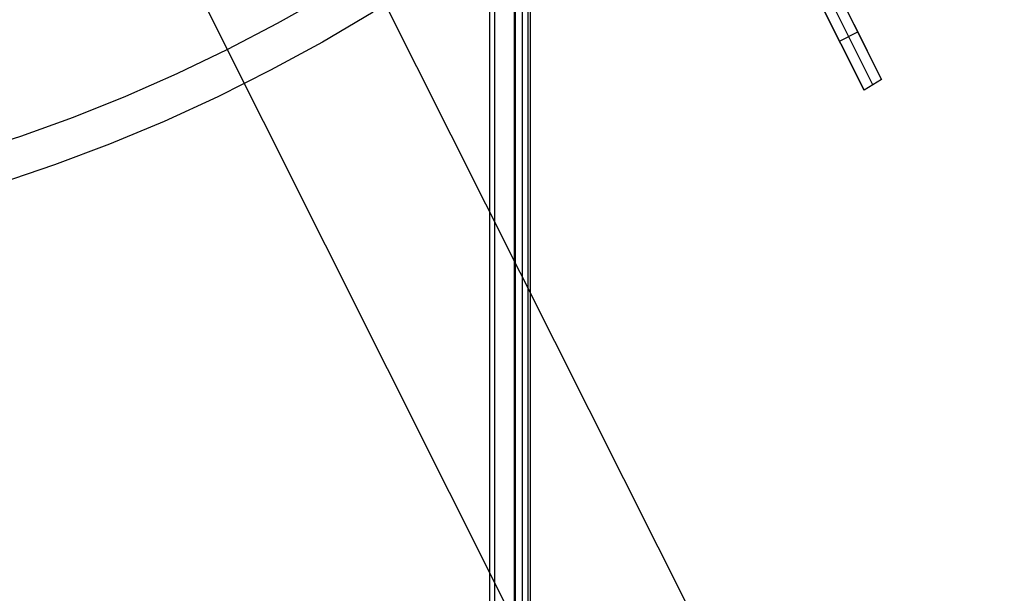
# Model space of a CAD drawing. Header units: millimetres. Extents: x 6038 to 7358, y -8545 to -7225.
# Tile 188 of 256: x 6725 to 6773, y -7985 to -7956. Entities that reach past the tile are written whole.
import ezdxf

# ---------------------------------------------------------------- set-up
doc = ezdxf.new("R2010")
doc.units = ezdxf.units.MM
doc.layers.add('color', color=7, linetype='Continuous')
doc.layers.add('luz', color=7, linetype='Continuous')

msp = doc.modelspace()

# ---------------------------------------------------------------- linework, layer by layer
at = {"color": 7, "true_color": 0xffffff}
for p, q in [((6747.902, -8544.667, 51.746), (6747.902, -7914.667, 51.746)), ((6747.902, -8544.667, 51.746), (6747.902, -7914.667, 51.746)), ((6748.127, -7914.667, 51.72), (6748.127, -8544.667, 51.72)), ((6749.101, -8544.667, 52.495), (6749.101, -7914.667, 52.495)), ((6749.101, -8544.667, 52.495), (6749.101, -7914.667, 52.495)), ((6749.139, -7914.667, 57.105), (6749.139, -8544.667, 57.105)), ((6749.139, -7914.667, 57.105), (6749.139, -8544.667, 57.105)), ((6749.495, -8544.667, 54.2), (6749.495, -7914.667, 54.2)), ((6749.762, -7914.667, 56.66), (6749.762, -8544.667, 56.66)), ((6749.889, -8544.667, 55.905), (6749.889, -7914.667, 55.905)), ((6749.889, -8544.667, 55.905), (6749.889, -7914.667, 55.905))]:
    msp.add_line(p, q, dxfattribs=at)
at = {"layer": 'color', "color": 254, "true_color": 0xcad1ee}
for p, q in [((6725.688, -7939.283, 26.2), (6764.627, -8016.98, -10.843)), ((6731.92, -7951.717, 22.446), (6766.595, -8020.907, -10.541)), ((6766.665, -7959.649, 8.994), (6764.293, -7954.916, 3.7)), ((6764.722, -7954.654, 11.117), (6767.094, -7959.388, 8.953)), ((6764.722, -7954.654, 11.117), (6767.094, -7959.388, 8.953)), ((6767.094, -7959.388, 8.953), (6764.722, -7954.654, 3.658)), ((6766.393, -7957.989, 7.388), (6764.722, -7954.654, 7.388)), ((6767.094, -7959.388, 8.953), (6764.722, -7954.654, 3.658)), ((6739.875, -7955.297, 17.309), (6737.481, -7956.652, 17.309)), ((6766.237, -7959.909, 9.035), (6763.827, -7955.102, 11.239)), ((6766.237, -7959.909, 9.035), (6763.827, -7955.102, 11.239)), ((6763.827, -7955.102, 3.658), (6766.237, -7959.909, 9.035)), ((6763.827, -7955.102, 7.449), (6765.526, -7958.491, 7.449)), ((6763.827, -7955.102, 3.658), (6766.237, -7959.909, 9.035)), ((6742.189, -7956.083, 18.688), (6739.698, -7957.554, 18.688)), ((6737.481, -7956.652, 17.309), (6735.042, -7957.926, 17.309)), ((6765.032, -7957.506, 6.346), (6765.926, -7957.058, 6.346)), ((6765.908, -7957.021, 6.305), (6765.908, -7957.021, 10.036)), ((6739.698, -7957.554, 18.688), (6737.158, -7958.939, 18.688)), ((6765.032, -7957.506, 6.346), (6765.032, -7957.506, 10.138)), ((6735.042, -7957.926, 17.309), (6732.563, -7959.118, 17.309)), ((6732.563, -7959.118, 17.309), (6730.044, -7960.226, 17.309)), ((6737.158, -7958.939, 18.688), (6734.571, -7960.236, 18.688)), ((6767.094, -7959.388, 8.953), (6766.237, -7959.909, 9.035)), ((6767.094, -7959.388, 8.953), (6766.237, -7959.909, 9.035)), ((6730.044, -7960.226, 17.309), (6727.49, -7961.248, 17.309)), ((6734.571, -7960.236, 18.688), (6731.941, -7961.442, 18.688)), ((6727.49, -7961.248, 17.309), (6724.903, -7962.184, 17.309)), ((6731.941, -7961.442, 18.688), (6729.271, -7962.557, 18.688)), ((6724.903, -7962.184, 17.309), (6722.286, -7963.033, 17.309)), ((6729.271, -7962.557, 18.688), (6726.564, -7963.579, 18.688)), ((6726.564, -7963.579, 18.688), (6723.823, -7964.507, 18.688))]:
    msp.add_line(p, q, dxfattribs=at)
at = {"layer": 'luz', "color": 254, "true_color": 0xcad1ee}
for p, q in [((6637.63, -7746.125, -31.05), (6773.103, -8016.134, -31.05)), ((6637.63, -7746.125, -32.55), (6773.103, -8016.134, -32.55))]:
    msp.add_line(p, q, dxfattribs=at)

doc.saveas('drawing.dxf')
